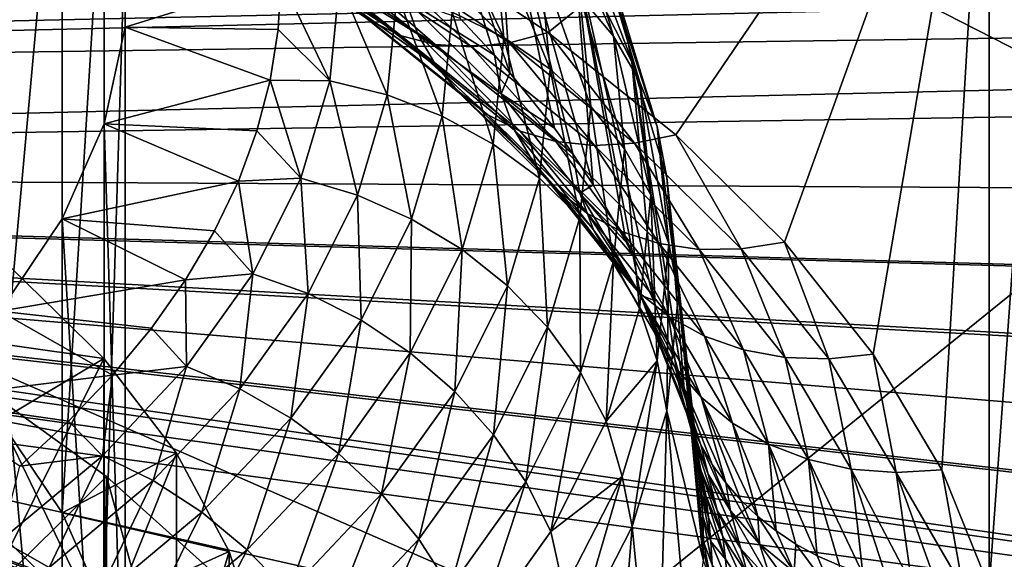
# Model space of a CAD drawing. Header units: metres. Extents: x -109 to 109, y -78 to 121.
# Tile 131 of 256: x -65.93 to -59.76, y -7.1 to -3.72. Entities that reach past the tile are written whole.
import ezdxf

# ---------------------------------------------------------------- set-up
doc = ezdxf.new("R2010")
doc.units = ezdxf.units.M
doc.layers.add('solid_508554_SW0001', color=7, linetype='CONTINUOUS')

msp = doc.modelspace()

# ---------------------------------------------------------------- linework, layer by layer
at = {"layer": 'solid_508554_SW0001'}
for points in [[(-81.14859, -11.530108, -20.201883), (-80.387276, 6.654893, -29.697725), (-43.466999, -12.188044, -21.341459)], [(-80.387276, 6.654893, -29.697725), (-47.181728, -3.838587, -25.541527), (-43.466999, -12.188044, -21.341459)], [(-80.387276, 6.654893, -29.697725), (-47.672459, -3.692732, -25.598148), (-47.181728, -3.838587, -25.541527)], [(-62.333652, -7.556811, -19.40036), (-80.598335, 0.425171, -22.83688), (-80.758621, -3.403568, -20.837589)], [(-62.333652, -7.556811, -19.40036), (-53.05484, -0.055749, -23.669857), (-80.598335, 0.425171, -22.83688)], [(-62.333652, -7.556811, -19.40036), (-43.350582, -7.888262, -19.974451), (-53.05484, -0.055749, -23.669857)], [(-66.049004, -6.231824, 8.406164), (-66.048996, -1.382096, 5.60614), (-65.660057, -1.959271, 4.606443)], [(-59.435467, -1.53535, 17.082304), (-59.852985, -7.273606, 7.201745), (-59.852985, -1.560634, 17.096903)], [(-59.651299, -7.505712, 6.786151), (-59.852985, -7.273606, 7.201745), (-59.435467, -1.53535, 17.082304)], [(-62.6152, -3.801442, 13.21571), (-63.524925, -3.199386, 14.2585), (-59.852985, -1.560634, 17.096903)], [(-61.816875, -4.441783, 12.106606), (-62.6152, -3.801442, 13.21571), (-59.852985, -1.560634, 17.096903)], [(-61.136341, -5.115273, 10.940087), (-61.816875, -4.441783, 12.106606), (-59.852985, -1.560634, 17.096903)], [(-60.579056, -5.816516, 9.725499), (-61.136341, -5.115273, 10.940087), (-59.852985, -1.560634, 17.096903)], [(-60.149502, -6.539879, 8.472597), (-60.579056, -5.816516, 9.725499), (-59.852985, -1.560634, 17.096903)], [(-60.149502, -6.539879, 8.472597), (-59.852985, -1.560634, 17.096903), (-59.852985, -7.273606, 7.201745)], [(-65.660057, -6.809017, 7.406437), (-66.049004, -6.231824, 8.406164), (-65.660057, -1.959271, 4.606443)], [(-65.660057, -6.809017, 7.406437), (-65.660057, -1.959271, 4.606443), (-65.398201, -2.554088, 3.57619)], [(-63.587231, -1.928333, 9.224251), (-62.953094, -3.943146, 9.318894), (-62.855282, -4.054193, 9.126554)], [(-62.952503, -2.588041, 8.081603), (-63.587231, -1.928333, 9.224251), (-62.855282, -4.054193, 9.126554)], [(-63.587231, -1.928333, 9.224251), (-63.168339, -3.714559, 9.714817), (-62.953094, -3.943146, 9.318894)], [(-65.398201, -7.403839, 6.376175), (-65.660057, -6.809017, 7.406437), (-65.398201, -2.554088, 3.57619)], [(-65.398201, -7.403839, 6.376175), (-65.398201, -2.554088, 3.57619), (-65.266502, -3.159574, 2.527458)], [(-62.952503, -2.588041, 8.081603), (-62.461716, -4.561466, 8.247932), (-62.333622, -4.754925, 7.912852)], [(-62.452209, -3.276009, 6.890007), (-62.952503, -2.588041, 8.081603), (-62.333622, -4.754925, 7.912852)], [(-62.952503, -2.588041, 8.081603), (-62.576809, -4.401275, 8.525391), (-62.461716, -4.561466, 8.247932)], [(-62.952503, -2.588041, 8.081603), (-62.855282, -4.054193, 9.126554), (-62.576809, -4.401275, 8.525391)], [(-80.703621, -3.532274, 19.71039), (-80.677933, -4.051526, 19.061102), (-25.053471, -2.827595, 21.021948)], [(-80.677933, -4.051526, 19.061102), (-80.67363, -4.132723, 18.948915), (-25.053471, -2.827595, 21.021948)], [(-80.67363, -4.132723, 18.948915), (-25.931858, -3.355873, 20.318785), (-25.053471, -2.827595, 21.021948)], [(-62.206291, -3.825855, 3.834454), (-62.416805, -3.572361, 3.664158), (-62.620579, -2.885503, 4.85383)], [(-62.413109, -3.128731, 5.04191), (-62.206291, -3.825855, 3.834454), (-62.620579, -2.885503, 4.85383)], [(-62.894382, -3.833349, 2.213185), (-63.21656, -3.674182, 2.12129), (-63.280521, -3.023179, 3.248859)], [(-62.9599, -3.166557, 3.368102), (-62.894382, -3.833349, 2.213185), (-63.280521, -3.023179, 3.248859)], [(-62.413109, -3.128731, 5.04191), (-62.25214, -3.400782, 5.235951), (-62.042957, -4.105873, 4.014699)], [(-62.413109, -3.128731, 5.04191), (-62.042957, -4.105873, 4.014699), (-62.206291, -3.825855, 3.834454)], [(-65.266502, -8.00932, 5.327451), (-65.398201, -7.403839, 6.376175), (-65.266502, -3.159574, 2.527458)], [(-65.266502, -3.76863, 1.472542), (-65.266502, -3.159574, 2.527458), (-64.290825, -3.464102, 2)], [(-65.266502, -8.00932, 5.327451), (-65.266502, -3.159574, 2.527458), (-65.266502, -3.76863, 1.472542)], [(-64.56546, -3.175313, 13.249306), (-63.728687, -3.729093, 12.290131), (-63.896065, -3.599635, 12.082531)], [(-64.56546, -3.175313, 13.249306), (-64.386192, -3.259992, 13.469678), (-63.728687, -3.729093, 12.290131)], [(-63.75259, -3.274645, 14.084212), (-63.524925, -3.199386, 14.2585), (-62.858818, -3.866143, 13.059707)], [(-62.858818, -3.866143, 13.059707), (-63.524925, -3.199386, 14.2585), (-62.6152, -3.801442, 13.21571)], [(-62.602947, -4.032045, 2.327902), (-62.894382, -3.833349, 2.213185), (-62.9599, -3.166557, 3.368102)], [(-62.669865, -3.350971, 3.507558), (-62.602947, -4.032045, 2.327902), (-62.9599, -3.166557, 3.368102)], [(-64.386192, -3.259992, 13.469678), (-63.536846, -3.822091, 12.496095), (-63.728687, -3.729093, 12.290131)], [(-64.386192, -3.259992, 13.469678), (-64.187996, -3.305289, 13.685412), (-63.536846, -3.822091, 12.496095)], [(-64.143356, -3.24345, 11.680606), (-63.43288, -3.813322, 10.693559), (-63.511635, -3.590986, 10.514011)], [(-64.143356, -3.24345, 11.680606), (-64.035309, -3.43656, 11.877857), (-63.43288, -3.813322, 10.693559)], [(-64.187996, -3.305289, 13.685412), (-63.324757, -3.876584, 12.6959), (-63.536846, -3.822091, 12.496095)], [(-64.187996, -3.305289, 13.685412), (-63.975239, -3.31021, 13.891768), (-63.324757, -3.876584, 12.6959)], [(-63.975239, -3.31021, 13.891768), (-63.75259, -3.274645, 14.084212), (-63.09708, -3.891377, 12.885157)], [(-63.975239, -3.31021, 13.891768), (-63.09708, -3.891377, 12.885157), (-63.324757, -3.876584, 12.6959)], [(-63.75259, -3.274645, 14.084212), (-62.858818, -3.866143, 13.059707), (-63.09708, -3.891377, 12.885157)], [(-62.452209, -3.276009, 6.890007), (-62.082962, -5.19929, 7.143189), (-61.955494, -5.478326, 6.659883)], [(-62.091263, -3.98545, 5.66122), (-62.452209, -3.276009, 6.890007), (-61.955494, -5.478326, 6.659883)], [(-62.452209, -3.276009, 6.890007), (-62.126343, -5.114245, 7.29049), (-62.082962, -5.19929, 7.143189)], [(-62.452209, -3.276009, 6.890007), (-62.333622, -4.754925, 7.912852), (-62.126343, -5.114245, 7.29049)], [(-62.153706, -3.664604, 5.485493), (-62.452209, -3.276009, 6.890007), (-62.091263, -3.98545, 5.66122)], [(-80.67363, -4.132723, 18.948915), (-80.643387, -4.656782, 18.134216), (-25.931858, -3.355873, 20.318785)], [(-80.643387, -4.656782, 18.134216), (-26.709761, -3.814027, 19.593912), (-25.931858, -3.355873, 20.318785)], [(-62.348663, -4.265898, 2.462917), (-62.602947, -4.032045, 2.327902), (-62.669865, -3.350971, 3.507558)], [(-62.416805, -3.572361, 3.664158), (-62.348663, -4.265898, 2.462917), (-62.669865, -3.350971, 3.507558)], [(-62.333652, -7.556811, -19.40036), (-80.758621, -3.403568, -20.837589), (-80.918915, -7.232305, -18.838299)], [(-64.035309, -3.43656, 11.877857), (-63.318623, -4.011415, 10.882179), (-63.43288, -3.813322, 10.693559)], [(-64.035309, -3.43656, 11.877857), (-63.896065, -3.599635, 12.082531), (-63.318623, -4.011415, 10.882179)], [(-62.25214, -3.400782, 5.235951), (-62.153706, -3.664604, 5.485493), (-61.93354, -4.390484, 4.228231)], [(-62.042957, -4.105873, 4.014699), (-62.25214, -3.400782, 5.235951), (-61.93354, -4.390484, 4.228231)], [(-65.266502, -3.76863, 1.472542), (-64.290825, -3.464102, 2), (-64.307426, -3.782317, 1.448835)], [(-63.984795, -4.103825, 0.946014), (-64.307426, -3.782317, 1.448835), (-64.290825, -3.464102, 2)], [(-63.984795, -4.103825, 0.946014), (-64.290825, -3.464102, 2), (-63.92424, -3.487505, 2.013512)], [(-63.62468, -4.192102, 0.956026), (-63.984795, -4.103825, 0.946014), (-63.92424, -3.487505, 2.013512)], [(-63.62468, -4.192102, 0.956026), (-63.92424, -3.487505, 2.013512), (-63.562382, -3.558048, 2.05424)], [(-63.280521, -4.325184, 0.993721), (-63.62468, -4.192102, 0.956026), (-63.562382, -3.558048, 2.05424)], [(-63.280521, -4.325184, 0.993721), (-63.562382, -3.558048, 2.05424), (-63.21656, -3.674182, 2.12129)], [(-62.137131, -4.529759, 2.615258), (-62.348663, -4.265898, 2.462917), (-62.416805, -3.572361, 3.664158)], [(-62.206291, -3.825855, 3.834454), (-62.137131, -4.529759, 2.615258), (-62.416805, -3.572361, 3.664158)], [(-63.896065, -3.599635, 12.082531), (-63.171375, -4.180912, 11.07573), (-63.318623, -4.011415, 10.882179)], [(-63.896065, -3.599635, 12.082531), (-63.728687, -3.729093, 12.290131), (-63.171375, -4.180912, 11.07573)], [(-63.511635, -3.590986, 10.514011), (-62.953094, -3.943146, 9.318894), (-63.168339, -3.714559, 9.714817)], [(-63.511635, -3.590986, 10.514011), (-62.909645, -4.186746, 9.482124), (-62.953094, -3.943146, 9.318894)], [(-63.511635, -3.590986, 10.514011), (-63.43288, -3.813322, 10.693559), (-62.909645, -4.186746, 9.482124)], [(-62.9599, -4.50014, 1.058267), (-63.280521, -4.325184, 0.993721), (-63.21656, -3.674182, 2.12129)], [(-62.9599, -4.50014, 1.058267), (-63.21656, -3.674182, 2.12129), (-62.894382, -3.833349, 2.213185)], [(-61.93354, -4.390484, 4.228231), (-62.153706, -3.664604, 5.485493), (-62.091263, -3.98545, 5.66122)], [(-63.728687, -3.729093, 12.290131), (-62.99437, -4.318089, 11.269959), (-63.171375, -4.180912, 11.07573)], [(-63.728687, -3.729093, 12.290131), (-63.536846, -3.822091, 12.496095), (-62.99437, -4.318089, 11.269959)], [(-27.869499, -4.950392, 17.625669), (-26.709761, -3.814027, 19.593912), (-80.643387, -4.656782, 18.134216)], [(-65.398201, -4.374115, 0.42381), (-65.266502, -3.76863, 1.472542), (-64.357361, -4.100534, 0.897666)], [(-65.266502, -8.618368, 4.272549), (-65.266502, -3.76863, 1.472542), (-65.398201, -4.374115, 0.42381)], [(-65.266502, -3.76863, 1.472542), (-64.307426, -3.782317, 1.448835), (-64.357361, -4.100534, 0.897666)], [(-65.266502, -8.618368, 4.272549), (-65.266502, -8.00932, 5.327451), (-65.266502, -3.76863, 1.472542)], [(-63.984795, -4.103825, 0.946014), (-64.357361, -4.100534, 0.897666), (-64.307426, -3.782317, 1.448835)], [(-63.536846, -3.822091, 12.496095), (-62.7915, -4.419934, 11.4606), (-62.99437, -4.318089, 11.269959)], [(-63.536846, -3.822091, 12.496095), (-63.324757, -3.876584, 12.6959), (-62.7915, -4.419934, 11.4606)], [(-63.43288, -3.813322, 10.693559), (-62.82724, -4.412695, 9.655415), (-62.909645, -4.186746, 9.482124)], [(-63.43288, -3.813322, 10.693559), (-63.318623, -4.011415, 10.882179), (-62.82724, -4.412695, 9.655415)], [(-62.858818, -3.866143, 13.059707), (-62.6152, -3.801442, 13.21571), (-62.07449, -4.495256, 11.970051)], [(-62.07449, -4.495256, 11.970051), (-62.6152, -3.801442, 13.21571), (-61.816875, -4.441783, 12.106606)], [(-63.324757, -3.876584, 12.6959), (-62.567215, -4.484209, 11.643464), (-62.7915, -4.419934, 11.4606)], [(-63.324757, -3.876584, 12.6959), (-63.09708, -3.891377, 12.885157), (-62.567215, -4.484209, 11.643464)], [(-63.09708, -3.891377, 12.885157), (-62.858818, -3.866143, 13.059707), (-62.32645, -4.509501, 11.814533)], [(-62.669865, -4.71312, 1.148246), (-62.9599, -4.50014, 1.058267), (-62.894382, -3.833349, 2.213185)], [(-62.669865, -4.71312, 1.148246), (-62.894382, -3.833349, 2.213185), (-62.602947, -4.032045, 2.327902)], [(-62.858818, -3.866143, 13.059707), (-62.07449, -4.495256, 11.970051), (-62.32645, -4.509501, 11.814533)], [(-62.206291, -3.825855, 3.834454), (-62.042957, -4.105873, 4.014699), (-61.973007, -4.81782, 2.78157)], [(-62.206291, -3.825855, 3.834454), (-61.973007, -4.81782, 2.78157), (-62.137131, -4.529759, 2.615258)], [(-63.09708, -3.891377, 12.885157), (-62.32645, -4.509501, 11.814533), (-62.567215, -4.484209, 11.643464)], [(-62.909645, -4.186746, 9.482124), (-62.855282, -4.054193, 9.126554), (-62.953094, -3.943146, 9.318894)], [(-62.091263, -3.98545, 5.66122), (-61.762249, -6.054242, 5.65787), (-61.761189, -6.058384, 5.650526)], [(-61.873253, -4.709335, 4.407414), (-62.091263, -3.98545, 5.66122), (-61.761189, -6.058384, 5.650526)], [(-62.091263, -3.98545, 5.66122), (-61.821507, -5.846245, 6.02263), (-61.762249, -6.054242, 5.65787)], [(-62.091263, -3.98545, 5.66122), (-61.955494, -5.478326, 6.659883), (-61.821507, -5.846245, 6.02263)], [(-61.93354, -4.390484, 4.228231), (-62.091263, -3.98545, 5.66122), (-61.873253, -4.709335, 4.407414)], [(-63.318623, -4.011415, 10.882179), (-62.707687, -4.616028, 9.834958), (-62.82724, -4.412695, 9.655415)], [(-63.318623, -4.011415, 10.882179), (-63.171375, -4.180912, 11.07573), (-62.707687, -4.616028, 9.834958)], [(-62.909645, -4.186746, 9.482124), (-62.576809, -4.401275, 8.525391), (-62.855282, -4.054193, 9.126554)], [(-62.416805, -4.959435, 1.261676), (-62.669865, -4.71312, 1.148246), (-62.602947, -4.032045, 2.327902)], [(-62.416805, -4.959435, 1.261676), (-62.602947, -4.032045, 2.327902), (-62.348663, -4.265898, 2.462917)], [(-65.398201, -4.374115, 0.42381), (-64.357361, -4.100534, 0.897666), (-64.440681, -4.41761, 0.348475)], [(-64.165878, -4.714209, -0.111203), (-64.440681, -4.41761, 0.348475), (-64.357361, -4.100534, 0.897666)], [(-63.984795, -4.103825, 0.946014), (-64.165878, -4.714209, -0.111203), (-64.357361, -4.100534, 0.897666)], [(-63.810974, -4.82005, -0.131611), (-64.165878, -4.714209, -0.111203), (-63.984795, -4.103825, 0.946014)], [(-63.62468, -4.192102, 0.956026), (-63.810974, -4.82005, -0.131611), (-63.984795, -4.103825, 0.946014)], [(-62.042957, -4.105873, 4.014699), (-61.93354, -4.390484, 4.228231), (-61.859901, -5.123741, 2.958193)], [(-61.973007, -4.81782, 2.78157), (-62.042957, -4.105873, 4.014699), (-61.859901, -5.123741, 2.958193)], [(-63.471798, -4.969917, -0.12299), (-63.810974, -4.82005, -0.131611), (-63.62468, -4.192102, 0.956026)], [(-63.280521, -4.325184, 0.993721), (-63.471798, -4.969917, -0.12299), (-63.62468, -4.192102, 0.956026)], [(-63.171375, -4.180912, 11.07573), (-62.553616, -4.792279, 10.01681), (-62.707687, -4.616028, 9.834958)], [(-63.171375, -4.180912, 11.07573), (-62.99437, -4.318089, 11.269959), (-62.553616, -4.792279, 10.01681)], [(-62.909645, -4.186746, 9.482124), (-62.461716, -4.561466, 8.247932), (-62.576809, -4.401275, 8.525391)], [(-62.909645, -4.186746, 9.482124), (-62.416691, -4.807049, 8.407728), (-62.461716, -4.561466, 8.247932)], [(-62.909645, -4.186746, 9.482124), (-62.82724, -4.412695, 9.655415), (-62.416691, -4.807049, 8.407728)], [(-62.99437, -4.318089, 11.269959), (-62.368408, -4.937576, 10.196978), (-62.553616, -4.792279, 10.01681)], [(-62.99437, -4.318089, 11.269959), (-62.7915, -4.419934, 11.4606), (-62.368408, -4.937576, 10.196978)], [(-62.206291, -5.233663, 1.396061), (-62.416805, -4.959435, 1.261676), (-62.348663, -4.265898, 2.462917)], [(-62.206291, -5.233663, 1.396061), (-62.348663, -4.265898, 2.462917), (-62.137131, -4.529759, 2.615258)], [(-65.660057, -4.968932, -0.606443), (-65.398201, -4.374115, 0.42381), (-64.557236, -4.732395, -0.196748)], [(-65.398201, -9.223849, 3.223825), (-65.398201, -4.374115, 0.42381), (-65.660057, -4.968932, -0.606443)], [(-65.398201, -4.374115, 0.42381), (-64.440681, -4.41761, 0.348475), (-64.557236, -4.732395, -0.196748)], [(-65.398201, -9.223849, 3.223825), (-65.266502, -8.618368, 4.272549), (-65.398201, -4.374115, 0.42381)], [(-63.155811, -5.160511, -0.085527), (-63.471798, -4.969917, -0.12299), (-63.280521, -4.325184, 0.993721)], [(-62.9599, -4.50014, 1.058267), (-63.155811, -5.160511, -0.085527), (-63.280521, -4.325184, 0.993721)], [(-64.165878, -4.714209, -0.111203), (-64.557236, -4.732395, -0.196748), (-64.440681, -4.41761, 0.348475)], [(-62.82724, -4.412695, 9.655415), (-62.331295, -5.036759, 8.574503), (-62.416691, -4.807049, 8.407728)], [(-62.82724, -4.412695, 9.655415), (-62.707687, -4.616028, 9.834958), (-62.331295, -5.036759, 8.574503)], [(-62.7915, -4.419934, 11.4606), (-62.156132, -5.048726, 10.371501), (-62.368408, -4.937576, 10.196978)], [(-62.7915, -4.419934, 11.4606), (-62.567215, -4.484209, 11.643464), (-62.156132, -5.048726, 10.371501)], [(-61.93354, -4.390484, 4.228231), (-61.873253, -4.709335, 4.407414), (-61.800343, -5.440467, 3.141055)], [(-61.859901, -5.123741, 2.958193), (-61.93354, -4.390484, 4.228231), (-61.800343, -5.440467, 3.141055)], [(-62.869976, -5.387636, -0.020049), (-63.155811, -5.160511, -0.085527), (-62.9599, -4.50014, 1.058267)], [(-62.669865, -4.71312, 1.148246), (-62.869976, -5.387636, -0.020049), (-62.9599, -4.50014, 1.058267)], [(-62.567215, -4.484209, 11.643464), (-61.921455, -5.123288, 10.536546), (-62.156132, -5.048726, 10.371501)], [(-62.567215, -4.484209, 11.643464), (-62.32645, -4.509501, 11.814533), (-61.921455, -5.123288, 10.536546)], [(-62.32645, -4.509501, 11.814533), (-62.07449, -4.495256, 11.970051), (-61.669529, -5.159625, 10.688487)], [(-62.07449, -4.495256, 11.970051), (-61.816875, -4.441783, 12.106606), (-61.405891, -5.156937, 10.823987)], [(-62.07449, -4.495256, 11.970051), (-61.405891, -5.156937, 10.823987), (-61.669529, -5.159625, 10.688487)], [(-61.405891, -5.156937, 10.823987), (-61.816875, -4.441783, 12.106606), (-61.136341, -5.115273, 10.940087)], [(-62.416691, -4.807049, 8.407728), (-62.333622, -4.754925, 7.912852), (-62.461716, -4.561466, 8.247932)], [(-62.32645, -4.509501, 11.814533), (-61.669529, -5.159625, 10.688487), (-61.921455, -5.123288, 10.536546)], [(-62.206291, -5.233663, 1.396061), (-62.137131, -4.529759, 2.615258), (-62.042957, -5.529768, 1.548441)], [(-62.042957, -5.529768, 1.548441), (-62.137131, -4.529759, 2.615258), (-61.973007, -4.81782, 2.78157)], [(-62.707687, -4.616028, 9.834958), (-62.207405, -5.245549, 8.744596), (-62.331295, -5.036759, 8.574503)], [(-62.707687, -4.616028, 9.834958), (-62.553616, -4.792279, 10.01681), (-62.207405, -5.245549, 8.744596)], [(-28.837818, -6.133173, 15.577032), (-80.643387, -4.656782, 18.134216), (-75.174637, -4.828542, 17.83672)], [(-28.837818, -6.133173, 15.577032), (-27.869499, -4.950392, 17.625669), (-80.643387, -4.656782, 18.134216)], [(-65.660057, -4.968932, -0.606443), (-64.557236, -4.732395, -0.196748), (-64.706665, -5.043747, -0.736026)], [(-64.465744, -5.31278, -1.147958), (-64.706665, -5.043747, -0.736026), (-64.557236, -4.732395, -0.196748)], [(-64.165878, -4.714209, -0.111203), (-64.465744, -5.31278, -1.147958), (-64.557236, -4.732395, -0.196748)], [(-64.119469, -5.435844, -1.198198), (-64.465744, -5.31278, -1.147958), (-64.165878, -4.714209, -0.111203)], [(-63.810974, -4.82005, -0.131611), (-64.119469, -5.435844, -1.198198), (-64.165878, -4.714209, -0.111203)], [(-62.620579, -5.646292, 0.072004), (-62.869976, -5.387636, -0.020049), (-62.669865, -4.71312, 1.148246)], [(-62.416805, -4.959435, 1.261676), (-62.620579, -5.646292, 0.072004), (-62.669865, -4.71312, 1.148246)], [(-61.873253, -4.709335, 4.407414), (-61.643654, -6.991478, 4.036532), (-61.800343, -5.440467, 3.141055)], [(-61.873253, -4.709335, 4.407414), (-61.647343, -6.830778, 4.30649), (-61.643654, -6.991478, 4.036532)], [(-61.873253, -4.709335, 4.407414), (-61.656124, -6.688881, 4.545003), (-61.647343, -6.830778, 4.30649)], [(-61.873253, -4.709335, 4.407414), (-61.663998, -6.602678, 4.69147), (-61.656124, -6.688881, 4.545003)], [(-61.873253, -4.709335, 4.407414), (-61.669579, -6.551661, 4.778931), (-61.663998, -6.602678, 4.69147)], [(-61.873253, -4.709335, 4.407414), (-61.689117, -6.40802, 5.028848), (-61.669579, -6.551661, 4.778931)], [(-61.873253, -4.709335, 4.407414), (-61.714867, -6.262493, 5.286973), (-61.689117, -6.40802, 5.028848)], [(-61.873253, -4.709335, 4.407414), (-61.761189, -6.058384, 5.650526), (-61.714867, -6.262493, 5.286973)], [(-62.553616, -4.792279, 10.01681), (-62.047745, -5.428833, 8.914268), (-62.207405, -5.245549, 8.744596)], [(-62.553616, -4.792279, 10.01681), (-62.368408, -4.937576, 10.196978), (-62.047745, -5.428833, 8.914268)], [(-62.416691, -4.807049, 8.407728), (-62.126343, -5.114245, 7.29049), (-62.333622, -4.754925, 7.912852)], [(-62.416691, -4.807049, 8.407728), (-62.082962, -5.19929, 7.143189), (-62.126343, -5.114245, 7.29049)], [(-62.416691, -4.807049, 8.407728), (-62.03672, -5.446919, 7.299441), (-62.082962, -5.19929, 7.143189)], [(-62.416691, -4.807049, 8.407728), (-62.331295, -5.036759, 8.574503), (-62.03672, -5.446919, 7.299441)], [(-29.605675, -7.352016, 13.465934), (-75.174637, -4.828542, 17.83672), (-73.862907, -4.929021, 17.662685)], [(-29.605675, -7.352016, 13.465934), (-28.837818, -6.133173, 15.577032), (-75.174637, -4.828542, 17.83672)], [(-63.78854, -5.602171, -1.218086), (-64.119469, -5.435844, -1.198198), (-63.810974, -4.82005, -0.131611)], [(-63.471798, -4.969917, -0.12299), (-63.78854, -5.602171, -1.218086), (-63.810974, -4.82005, -0.131611)], [(-62.042957, -5.529768, 1.548441), (-61.973007, -4.81782, 2.78157), (-61.933449, -5.856548, 1.688935)], [(-61.933449, -5.856548, 1.688935), (-61.973007, -4.81782, 2.78157), (-61.859901, -5.123741, 2.958193)], [(-30.520504, -9.864369, 9.114411), (-73.862907, -4.929021, 17.662685), (-72.57827, -5.095334, 17.374622)], [(-30.167873, -8.598626, 11.306744), (-29.605675, -7.352016, 13.465934), (-73.862907, -4.929021, 17.662685)], [(-30.520504, -9.864369, 9.114411), (-30.167873, -8.598626, 11.306744), (-73.862907, -4.929021, 17.662685)], [(-66.048996, -5.546107, -1.60614), (-65.660057, -4.968932, -0.606443), (-64.88842, -5.350576, -1.26747)], [(-65.660057, -9.818671, 2.193563), (-65.660057, -4.968932, -0.606443), (-66.048996, -5.546107, -1.60614)], [(-65.660057, -4.968932, -0.606443), (-64.706665, -5.043747, -0.736026), (-64.88842, -5.350576, -1.26747)], [(-65.660057, -9.818671, 2.193563), (-65.398201, -9.223849, 3.223825), (-65.660057, -4.968932, -0.606443)], [(-63.480236, -5.8081, -1.207184), (-63.78854, -5.602171, -1.218086), (-63.471798, -4.969917, -0.12299)], [(-63.155811, -5.160511, -0.085527), (-63.480236, -5.8081, -1.207184), (-63.471798, -4.969917, -0.12299)], [(-62.413109, -5.930787, 0.188605), (-62.620579, -5.646292, 0.072004), (-62.416805, -4.959435, 1.261676)], [(-62.206291, -5.233663, 1.396061), (-62.413109, -5.930787, 0.188605), (-62.416805, -4.959435, 1.261676)], [(-62.368408, -4.937576, 10.196978), (-61.85582, -5.582582, 9.079793), (-62.047745, -5.428833, 8.914268)], [(-62.368408, -4.937576, 10.196978), (-62.156132, -5.048726, 10.371501), (-61.85582, -5.582582, 9.079793)], [(-64.465744, -5.31278, -1.147958), (-64.88842, -5.350576, -1.26747), (-64.706665, -5.043747, -0.736026)], [(-62.331295, -5.036759, 8.574503), (-61.94902, -5.680509, 7.459496), (-62.03672, -5.446919, 7.299441)], [(-62.331295, -5.036759, 8.574503), (-62.207405, -5.245549, 8.744596), (-61.94902, -5.680509, 7.459496)], [(-62.156132, -5.048726, 10.371501), (-61.635845, -5.703422, 9.237535), (-61.85582, -5.582582, 9.079793)], [(-62.156132, -5.048726, 10.371501), (-61.921455, -5.123288, 10.536546), (-61.635845, -5.703422, 9.237535)], [(-30.661083, -11.140358, 6.904335), (-72.57827, -5.095334, 17.374622), (-71.333893, -5.325771, 16.975494)], [(-30.661083, -11.140358, 6.904335), (-30.520504, -9.864369, 9.114411), (-72.57827, -5.095334, 17.374622)], [(-61.405891, -5.156937, 10.823987), (-61.136341, -5.115273, 10.940087), (-60.858391, -5.845876, 9.63071)], [(-60.858391, -5.845876, 9.63071), (-61.136341, -5.115273, 10.940087), (-60.579056, -5.816516, 9.725499)], [(-63.201347, -6.049096, -1.165732), (-63.480236, -5.8081, -1.207184), (-63.155811, -5.160511, -0.085527)], [(-62.869976, -5.387636, -0.020049), (-63.201347, -6.049096, -1.165732), (-63.155811, -5.160511, -0.085527)], [(-61.933449, -5.856548, 1.688935), (-61.859901, -5.123741, 2.958193), (-61.8731, -6.17084, 1.876014)], [(-61.921455, -5.123288, 10.536546), (-61.392654, -5.788695, 9.384027), (-61.635845, -5.703422, 9.237535)], [(-61.921455, -5.123288, 10.536546), (-61.669529, -5.159625, 10.688487), (-61.392654, -5.788695, 9.384027)], [(-61.859901, -5.123741, 2.958193), (-61.800343, -5.440467, 3.141055), (-61.8731, -6.17084, 1.876014)], [(-61.669529, -5.159625, 10.688487), (-61.405891, -5.156937, 10.823987), (-61.131592, -5.83653, 9.516052)], [(-61.669529, -5.159625, 10.688487), (-61.131592, -5.83653, 9.516052), (-61.392654, -5.788695, 9.384027)], [(-61.405891, -5.156937, 10.823987), (-60.858391, -5.845876, 9.63071), (-61.131592, -5.83653, 9.516052)], [(-62.206291, -5.233663, 1.396061), (-62.25214, -6.234858, 0.327188), (-62.413109, -5.930787, 0.188605)], [(-62.206291, -5.233663, 1.396061), (-62.042957, -5.529768, 1.548441), (-62.25214, -6.234858, 0.327188)], [(-62.03672, -5.446919, 7.299441), (-61.955494, -5.478326, 6.659883), (-62.082962, -5.19929, 7.143189)], [(-65.400444, -5.8429, 9.079801), (-65.977798, -5.276343, 10.061106), (-66.560493, -5.679043, 9.363608)], [(-65.977798, -7.008394, 11.061106), (-65.977798, -5.276343, 10.061106), (-65.400444, -5.8429, 9.079801)], [(-62.207405, -5.245549, 8.744596), (-61.821789, -5.894928, 7.619839), (-61.94902, -5.680509, 7.459496)], [(-62.207405, -5.245549, 8.744596), (-62.047745, -5.428833, 8.914268), (-61.821789, -5.894928, 7.619839)], [(-30.661083, -11.140358, 6.904335), (-71.333893, -5.325771, 16.975494), (-70.14254, -5.617967, 16.469397)], [(-66.048996, -5.546107, -1.60614), (-64.88842, -5.350576, -1.26747), (-65.101952, -5.652046, -1.789631)], [(-64.881516, -5.893772, -2.154266), (-65.101952, -5.652046, -1.789631), (-64.88842, -5.350576, -1.26747)], [(-64.465744, -5.31278, -1.147958), (-64.881516, -5.893772, -2.154266), (-64.88842, -5.350576, -1.26747)], [(-64.547203, -6.033555, -2.233462), (-64.881516, -5.893772, -2.154266), (-64.465744, -5.31278, -1.147958)], [(-64.119469, -5.435844, -1.198198), (-64.547203, -6.033555, -2.233462), (-64.465744, -5.31278, -1.147958)], [(-62.958015, -6.319856, -1.094643), (-63.201347, -6.049096, -1.165732), (-62.869976, -5.387636, -0.020049)], [(-62.620579, -5.646292, 0.072004), (-62.958015, -6.319856, -1.094643), (-62.869976, -5.387636, -0.020049)], [(-64.227699, -6.215858, -2.281023), (-64.547203, -6.033555, -2.233462), (-64.119469, -5.435844, -1.198198)], [(-63.78854, -5.602171, -1.218086), (-64.227699, -6.215858, -2.281023), (-64.119469, -5.435844, -1.198198)], [(-62.047745, -5.428833, 8.914268), (-61.657822, -6.085465, 7.776947), (-61.821789, -5.894928, 7.619839)], [(-62.047745, -5.428833, 8.914268), (-61.85582, -5.582582, 9.079793), (-61.657822, -6.085465, 7.776947)], [(-62.03672, -5.446919, 7.299441), (-61.821507, -5.846245, 6.02263), (-61.955494, -5.478326, 6.659883)], [(-62.03672, -5.446919, 7.299441), (-61.800648, -5.986152, 6.107167), (-61.821507, -5.846245, 6.02263)], [(-62.03672, -5.446919, 7.299441), (-61.766563, -6.123041, 6.192347), (-61.800648, -5.986152, 6.107167)], [(-62.03672, -5.446919, 7.299441), (-61.94902, -5.680509, 7.459496), (-61.766563, -6.123041, 6.192347)], [(-61.645123, -7.100874, 3.849549), (-61.8731, -6.17084, 1.876014), (-61.800343, -5.440467, 3.141055)], [(-61.643959, -7.045593, 3.944589), (-61.645123, -7.100874, 3.849549), (-61.800343, -5.440467, 3.141055)], [(-61.643654, -6.991478, 4.036532), (-61.643959, -7.045593, 3.944589), (-61.800343, -5.440467, 3.141055)], [(-66.560471, -6.098874, -2.56356), (-66.048996, -5.546107, -1.60614), (-65.346695, -5.94743, -2.301251)], [(-66.049004, -10.395864, 1.193836), (-65.660057, -9.818671, 2.193563), (-66.048996, -5.546107, -1.60614)], [(-66.048996, -5.546107, -1.60614), (-65.101952, -5.652046, -1.789631), (-65.346695, -5.94743, -2.301251)], [(-62.25214, -6.234858, 0.327188), (-62.042957, -5.529768, 1.548441), (-61.933449, -5.856548, 1.688935)], [(-63.93005, -6.436671, -2.295901), (-64.227699, -6.215858, -2.281023), (-63.78854, -5.602171, -1.218086)], [(-63.480236, -5.8081, -1.207184), (-63.93005, -6.436671, -2.295901), (-63.78854, -5.602171, -1.218086)], [(-61.85582, -5.582582, 9.079793), (-61.460716, -6.247935, 7.927368), (-61.657822, -6.085465, 7.776947)], [(-61.85582, -5.582582, 9.079793), (-61.635845, -5.703422, 9.237535), (-61.460716, -6.247935, 7.927368)], [(-30.661083, -11.140358, 6.904335), (-70.14254, -5.617967, 16.469397), (-69.016418, -5.968924, 15.86152)], [(-64.881516, -5.893772, -2.154266), (-65.346695, -5.94743, -2.301251), (-65.101952, -5.652046, -1.789631)], [(-62.755592, -6.614419, -0.99548), (-62.958015, -6.319856, -1.094643), (-62.620579, -5.646292, 0.072004)], [(-62.413109, -5.930787, 0.188605), (-62.755592, -6.614419, -0.99548), (-62.620579, -5.646292, 0.072004)], [(-65.400444, -5.8429, 9.079801), (-66.560493, -5.679043, 9.363608), (-66.049004, -6.231824, 8.406164)], [(-61.94902, -5.680509, 7.459496), (-61.71949, -6.255982, 6.277591), (-61.766563, -6.123041, 6.192347)], [(-61.94902, -5.680509, 7.459496), (-61.659744, -6.384073, 6.362319), (-61.71949, -6.255982, 6.277591)], [(-61.94902, -5.680509, 7.459496), (-61.821789, -5.894928, 7.619839), (-61.659744, -6.384073, 6.362319)], [(-61.635845, -5.703422, 9.237535), (-61.234806, -6.378769, 8.067799), (-61.460716, -6.247935, 7.927368)], [(-61.635845, -5.703422, 9.237535), (-61.392654, -5.788695, 9.384027), (-61.234806, -6.378769, 8.067799)], [(-61.392654, -5.788695, 9.384027), (-60.985058, -6.475092, 8.195153), (-61.234806, -6.378769, 8.067799)], [(-61.392654, -5.788695, 9.384027), (-61.131592, -5.83653, 9.516052), (-60.985058, -6.475092, 8.195153)], [(-64.944695, -6.436525, 8.051612), (-65.400444, -5.8429, 9.079801), (-66.049004, -6.231824, 8.406164)], [(-65.400444, -7.574951, 10.079801), (-65.977798, -7.008394, 11.061106), (-65.400444, -5.8429, 9.079801)], [(-65.400444, -7.574951, 10.079801), (-65.400444, -5.8429, 9.079801), (-64.944695, -6.436525, 8.051612)], [(-63.660797, -6.691131, -2.27777), (-63.93005, -6.436671, -2.295901), (-63.480236, -5.8081, -1.207184)], [(-63.201347, -6.049096, -1.165732), (-63.660797, -6.691131, -2.27777), (-63.480236, -5.8081, -1.207184)], [(-62.25214, -6.234858, 0.327188), (-61.933449, -5.856548, 1.688935), (-62.153347, -6.581992, 0.432429)], [(-61.933449, -5.856548, 1.688935), (-62.09066, -6.893987, 0.623486), (-62.153347, -6.581992, 0.432429)], [(-61.933449, -5.856548, 1.688935), (-61.8731, -6.17084, 1.876014), (-62.09066, -6.893987, 0.623486)], [(-61.800648, -5.986152, 6.107167), (-61.762249, -6.054242, 5.65787), (-61.821507, -5.846245, 6.02263)], [(-61.131592, -5.83653, 9.516052), (-60.716949, -6.534788, 8.306634), (-60.985058, -6.475092, 8.195153)], [(-61.131592, -5.83653, 9.516052), (-60.858391, -5.845876, 9.63071), (-60.716949, -6.534788, 8.306634)], [(-60.858391, -5.845876, 9.63071), (-60.579056, -5.816516, 9.725499), (-60.436375, -6.556546, 8.399793)], [(-60.858391, -5.845876, 9.63071), (-60.436375, -6.556546, 8.399793), (-60.716949, -6.534788, 8.306634)], [(-60.436375, -6.556546, 8.399793), (-60.579056, -5.816516, 9.725499), (-60.149502, -6.539879, 8.472597)], [(-64.881516, -5.893772, -2.154266), (-65.409172, -6.451591, -3.120436), (-65.346695, -5.94743, -2.301251)], [(-65.090042, -6.607424, -3.227433), (-65.409172, -6.451591, -3.120436), (-64.881516, -5.893772, -2.154266)], [(-64.547203, -6.033555, -2.233462), (-65.090042, -6.607424, -3.227433), (-64.881516, -5.893772, -2.154266)], [(-61.821789, -5.894928, 7.619839), (-61.58773, -6.506444, 6.445958), (-61.659744, -6.384073, 6.362319)], [(-61.821789, -5.894928, 7.619839), (-61.503944, -6.622265, 6.527938), (-61.58773, -6.506444, 6.445958)], [(-61.821789, -5.894928, 7.619839), (-61.657822, -6.085465, 7.776947), (-61.503944, -6.622265, 6.527938)], [(-32.013893, -19.892815, -8.255366), (-69.016418, -5.968924, 15.86152), (-67.967072, -6.375046, 15.158096)], [(-30.661083, -11.140358, 6.904335), (-69.016418, -5.968924, 15.86152), (-32.013893, -19.892815, -8.255366)], [(-66.560471, -6.098874, -2.56356), (-65.346695, -5.94743, -2.301251), (-65.622047, -6.236015, -2.801095)], [(-65.409172, -6.451591, -3.120436), (-65.622047, -6.236015, -2.801095), (-65.346695, -5.94743, -2.301251)], [(-62.413109, -5.930787, 0.188605), (-62.598534, -6.926302, -0.870428), (-62.755592, -6.614419, -0.99548)], [(-62.413109, -5.930787, 0.188605), (-62.25214, -6.234858, 0.327188), (-62.598534, -6.926302, -0.870428)], [(-65.382797, -6.581152, 11.801109), (-66.140877, -7.335612, 13.494348), (-66.140854, -6.036591, 12.744317)], [(-66.140854, -6.036591, 12.744317), (-65.977798, -7.008394, 11.061106), (-65.400444, -7.574951, 10.079801)], [(-65.382797, -6.581152, 11.801109), (-66.140854, -6.036591, 12.744317), (-65.400444, -7.574951, 10.079801)], [(-64.785049, -6.805067, -3.301563), (-65.090042, -6.607424, -3.227433), (-64.547203, -6.033555, -2.233462)], [(-64.227699, -6.215858, -2.281023), (-64.785049, -6.805067, -3.301563), (-64.547203, -6.033555, -2.233462)], [(-61.711494, -6.317044, 5.814198), (-61.762249, -6.054242, 5.65787), (-61.800648, -5.986152, 6.107167)], [(-61.711494, -6.317044, 5.814198), (-61.800648, -5.986152, 6.107167), (-61.766563, -6.123041, 6.192347)], [(-66.560471, -6.098874, -2.56356), (-65.622047, -6.236015, -2.801095), (-65.927277, -6.517026, -3.287821)], [(-63.425869, -6.973639, -2.227028), (-63.660797, -6.691131, -2.27777), (-63.201347, -6.049096, -1.165732)], [(-62.958015, -6.319856, -1.094643), (-63.425869, -6.973639, -2.227028), (-63.201347, -6.049096, -1.165732)], [(-61.762249, -6.054242, 5.65787), (-61.714867, -6.262493, 5.286973), (-61.761189, -6.058384, 5.650526)], [(-61.661366, -6.53544, 5.446241), (-61.714867, -6.262493, 5.286973), (-61.762249, -6.054242, 5.65787)], [(-61.711494, -6.317044, 5.814198), (-61.661366, -6.53544, 5.446241), (-61.762249, -6.054242, 5.65787)], [(-61.657822, -6.085465, 7.776947), (-61.408947, -6.730749, 6.607704), (-61.503944, -6.622265, 6.527938)], [(-61.657822, -6.085465, 7.776947), (-61.303387, -6.831159, 6.684714), (-61.408947, -6.730749, 6.607704)], [(-61.657822, -6.085465, 7.776947), (-61.460716, -6.247935, 7.927368), (-61.303387, -6.831159, 6.684714)], [(-61.614548, -6.566781, 5.969637), (-61.766563, -6.123041, 6.192347), (-61.71949, -6.255982, 6.277591)], [(-61.711494, -6.317044, 5.814198), (-61.766563, -6.123041, 6.192347), (-61.614548, -6.566781, 5.969637)], [(-64.500916, -7.04017, -3.341193), (-64.785049, -6.805067, -3.301563), (-64.227699, -6.215858, -2.281023)], [(-63.93005, -6.436671, -2.295901), (-64.500916, -7.04017, -3.341193), (-64.227699, -6.215858, -2.281023)], [(-61.935963, -8.459107, 1.497018), (-62.09066, -6.893987, 0.623486), (-61.8731, -6.17084, 1.876014)], [(-61.727966, -7.78334, 2.667482), (-61.935963, -8.459107, 1.497018), (-61.8731, -6.17084, 1.876014)], [(-61.645123, -7.100874, 3.849549), (-61.727966, -7.78334, 2.667482), (-61.8731, -6.17084, 1.876014)], [(-64.944695, -6.436525, 8.051612), (-66.049004, -6.231824, 8.406164), (-65.660057, -6.809017, 7.406437)], [(-65.409172, -6.451591, -3.120436), (-65.927277, -6.517026, -3.287821), (-65.622047, -6.236015, -2.801095)], [(-62.598534, -6.926302, -0.870428), (-62.25214, -6.234858, 0.327188), (-62.153347, -6.581992, 0.432429)], [(-61.614548, -6.566781, 5.969637), (-61.71949, -6.255982, 6.277591), (-61.659744, -6.384073, 6.362319)], [(-61.629246, -6.700438, 5.208433), (-61.689117, -6.40802, 5.028848), (-61.714867, -6.262493, 5.286973)], [(-61.629246, -6.700438, 5.208433), (-61.714867, -6.262493, 5.286973), (-61.661366, -6.53544, 5.446241)], [(-61.460716, -6.247935, 7.927368), (-61.187977, -6.922814, 6.758445), (-61.303387, -6.831159, 6.684714)], [(-61.460716, -6.247935, 7.927368), (-61.234806, -6.378769, 8.067799), (-61.187977, -6.922814, 6.758445)], [(-63.230438, -7.277975, -2.144792), (-63.425869, -6.973639, -2.227028), (-62.958015, -6.319856, -1.094643)], [(-62.755592, -6.614419, -0.99548), (-63.230438, -7.277975, -2.144792), (-62.958015, -6.319856, -1.094643)], [(-61.711494, -6.317044, 5.814198), (-61.558273, -6.795009, 5.603496), (-61.661366, -6.53544, 5.446241)], [(-61.711494, -6.317044, 5.814198), (-61.614548, -6.566781, 5.969637), (-61.558273, -6.795009, 5.603496)], [(-67.967072, -6.375046, 15.158096), (-40.819912, -18.620466, -6.051592), (-38.54715, -18.801575, -6.365283)], [(-67.967072, -6.375046, 15.158096), (-67.005272, -6.83217, 14.366333), (-40.819912, -18.620466, -6.051592)], [(-67.967072, -6.375046, 15.158096), (-38.54715, -18.801575, -6.365283), (-36.31208, -19.075319, -6.839421)], [(-67.967072, -6.375046, 15.158096), (-36.31208, -19.075319, -6.839421), (-34.129406, -19.439884, -7.470868)], [(-67.967072, -6.375046, 15.158096), (-34.129406, -19.439884, -7.470868), (-32.013893, -19.892815, -8.255366)], [(-61.611977, -6.837376, 4.950316), (-61.669579, -6.551661, 4.778931), (-61.689117, -6.40802, 5.028848)], [(-61.629246, -6.700438, 5.208433), (-61.611977, -6.837376, 4.950316), (-61.689117, -6.40802, 5.028848)], [(-61.47374, -6.797592, 6.120729), (-61.659744, -6.384073, 6.362319), (-61.58773, -6.506444, 6.445958)], [(-61.614548, -6.566781, 5.969637), (-61.659744, -6.384073, 6.362319), (-61.47374, -6.797592, 6.120729)], [(-61.234806, -6.378769, 8.067799), (-61.063507, -7.005092, 6.828397), (-61.187977, -6.922814, 6.758445)], [(-61.234806, -6.378769, 8.067799), (-60.93082, -7.077434, 6.894094), (-61.063507, -7.005092, 6.828397)], [(-61.234806, -6.378769, 8.067799), (-60.985058, -6.475092, 8.195153), (-60.93082, -7.077434, 6.894094)], [(-65.409172, -6.451591, -3.120436), (-66.04364, -6.980864, -4.037164), (-65.927277, -6.517026, -3.287821)], [(-65.742767, -7.151926, -4.170539), (-66.04364, -6.980864, -4.037164), (-65.409172, -6.451591, -3.120436)], [(-65.090042, -6.607424, -3.227433), (-65.742767, -7.151926, -4.170539), (-65.409172, -6.451591, -3.120436)], [(-64.615532, -7.050728, 6.987781), (-64.944695, -6.436525, 8.051612), (-65.660057, -6.809017, 7.406437)], [(-64.944695, -8.168576, 9.051612), (-65.400444, -7.574951, 10.079801), (-64.944695, -6.436525, 8.051612)], [(-64.944695, -8.168576, 9.051612), (-64.944695, -6.436525, 8.051612), (-64.615532, -7.050728, 6.987781)], [(-64.243896, -7.307558, -3.345452), (-64.500916, -7.04017, -3.341193), (-63.93005, -6.436671, -2.295901)], [(-63.660797, -6.691131, -2.27777), (-64.243896, -7.307558, -3.345452), (-63.93005, -6.436671, -2.295901)], [(-60.985058, -6.475092, 8.195153), (-60.790813, -7.139349, 6.955091), (-60.93082, -7.077434, 6.894094)], [(-60.985058, -6.475092, 8.195153), (-60.64444, -7.190417, 7.010974), (-60.790813, -7.139349, 6.955091)], [(-60.985058, -6.475092, 8.195153), (-60.716949, -6.534788, 8.306634), (-60.64444, -7.190417, 7.010974)], [(-61.521149, -6.960263, 5.366072), (-61.661366, -6.53544, 5.446241), (-61.558273, -6.795009, 5.603496)], [(-61.629246, -6.700438, 5.208433), (-61.661366, -6.53544, 5.446241), (-61.521149, -6.960263, 5.366072)], [(-61.47374, -6.797592, 6.120729), (-61.58773, -6.506444, 6.445958), (-61.503944, -6.622265, 6.527938)], [(-60.716949, -6.534788, 8.306634), (-60.492695, -7.23029, 7.061363), (-60.64444, -7.190417, 7.010974)], [(-60.716949, -6.534788, 8.306634), (-60.336609, -7.258699, 7.105916), (-60.492695, -7.23029, 7.061363)], [(-60.716949, -6.534788, 8.306634), (-60.436375, -6.556546, 8.399793), (-60.336609, -7.258699, 7.105916)], [(-65.382797, -6.581152, 11.801109), (-65.382774, -7.880209, 12.551078), (-66.140877, -7.335612, 13.494348)], [(-65.382797, -6.581152, 11.801109), (-65.400444, -7.574951, 10.079801), (-64.944695, -8.168576, 9.051612)], [(-64.738792, -7.161282, 10.796297), (-65.382774, -7.880209, 12.551078), (-65.382797, -6.581152, 11.801109)], [(-64.738792, -7.161282, 10.796297), (-65.382797, -6.581152, 11.801109), (-64.944695, -8.168576, 9.051612)], [(-62.598534, -6.926302, -0.870428), (-62.153347, -6.581992, 0.432429), (-62.517387, -7.292784, -0.7987)], [(-62.153347, -6.581992, 0.432429), (-62.450859, -7.602734, -0.6041), (-62.517387, -7.292784, -0.7987)], [(-62.153347, -6.581992, 0.432429), (-62.09066, -6.893987, 0.623486), (-62.450859, -7.602734, -0.6041)], [(-61.669579, -6.551661, 4.778931), (-61.656124, -6.688881, 4.545003), (-61.663998, -6.602678, 4.69147)], [(-61.611977, -6.837376, 4.950316), (-61.656124, -6.688881, 4.545003), (-61.669579, -6.551661, 4.778931)], [(-61.614548, -6.566781, 5.969637), (-61.408279, -7.034532, 5.754701), (-61.558273, -6.795009, 5.603496)], [(-61.614548, -6.566781, 5.969637), (-61.47374, -6.797592, 6.120729), (-61.408279, -7.034532, 5.754701)], [(-60.436375, -6.556546, 8.399793), (-60.149502, -6.539879, 8.472597), (-60.015663, -7.280431, 7.176345)], [(-60.436375, -6.556546, 8.399793), (-60.177235, -7.275451, 7.14433), (-60.336609, -7.258699, 7.105916)], [(-60.436375, -6.556546, 8.399793), (-60.015663, -7.280431, 7.176345), (-60.177235, -7.275451, 7.14433)], [(-60.015663, -7.280431, 7.176345), (-60.149502, -6.539879, 8.472597), (-59.852985, -7.273606, 7.201745)], [(-65.455223, -7.364124, -4.269877), (-65.742767, -7.151926, -4.170539), (-65.090042, -6.607424, -3.227433)], [(-64.785049, -6.805067, -3.301563), (-65.455223, -7.364124, -4.269877), (-65.090042, -6.607424, -3.227433)], [(-62.755592, -6.614419, -0.99548), (-63.078808, -7.59744, -2.032873), (-63.230438, -7.277975, -2.144792)], [(-62.755592, -6.614419, -0.99548), (-62.598534, -6.926302, -0.870428), (-63.078808, -7.59744, -2.032873)], [(-61.292454, -7.003941, 6.263851), (-61.503944, -6.622265, 6.527938), (-61.408947, -6.730749, 6.607704)], [(-61.47374, -6.797592, 6.120729), (-61.503944, -6.622265, 6.527938), (-61.292454, -7.003941, 6.263851)], [(-64.019638, -7.601345, -3.314246), (-64.243896, -7.307558, -3.345452), (-63.660797, -6.691131, -2.27777)], [(-63.425869, -6.973639, -2.227028), (-64.019638, -7.601345, -3.314246), (-63.660797, -6.691131, -2.27777)], [(-61.596313, -6.9893, 4.701481), (-61.647343, -6.830778, 4.30649), (-61.656124, -6.688881, 4.545003)], [(-61.611977, -6.837376, 4.950316), (-61.596313, -6.9893, 4.701481), (-61.656124, -6.688881, 4.545003)], [(-61.629246, -6.700438, 5.208433), (-61.504631, -7.099103, 5.10953), (-61.611977, -6.837376, 4.950316)], [(-61.629246, -6.700438, 5.208433), (-61.521149, -6.960263, 5.366072), (-61.504631, -7.099103, 5.10953)], [(-61.292454, -7.003941, 6.263851), (-61.408947, -6.730749, 6.607704), (-61.303387, -6.831159, 6.684714)], [(-67.005272, -6.83217, 14.366333), (-43.110828, -18.533325, -5.900661), (-40.819912, -18.620466, -6.051592)], [(-67.005272, -6.83217, 14.366333), (-66.140877, -7.335612, 13.494348), (-43.110828, -18.533325, -5.900661)], [(-64.615532, -7.050728, 6.987781), (-65.660057, -6.809017, 7.406437), (-65.398201, -7.403839, 6.376175)], [(-65.18734, -7.612786, -4.332994), (-65.455223, -7.364124, -4.269877), (-64.785049, -6.805067, -3.301563)], [(-64.500916, -7.04017, -3.341193), (-65.18734, -7.612786, -4.332994), (-64.785049, -6.805067, -3.301563)], [(-61.588192, -7.135254, 4.451877), (-61.643654, -6.991478, 4.036532), (-61.647343, -6.830778, 4.30649)], [(-61.596313, -6.9893, 4.701481), (-61.588192, -7.135254, 4.451877), (-61.647343, -6.830778, 4.30649)], [(-61.611977, -6.837376, 4.950316), (-61.504631, -7.099103, 5.10953), (-61.596313, -6.9893, 4.701481)], [(-61.365768, -7.199694, 5.516321), (-61.558273, -6.795009, 5.603496), (-61.408279, -7.034532, 5.754701)], [(-61.521149, -6.960263, 5.366072), (-61.558273, -6.795009, 5.603496), (-61.365768, -7.199694, 5.516321)], [(-61.47374, -6.797592, 6.120729), (-61.215233, -7.247858, 5.895973), (-61.408279, -7.034532, 5.754701)], [(-61.47374, -6.797592, 6.120729), (-61.292454, -7.003941, 6.263851), (-61.215233, -7.247858, 5.895973)], [(-61.075035, -7.18088, 6.395571), (-61.303387, -6.831159, 6.684714), (-61.187977, -6.922814, 6.758445)], [(-61.292454, -7.003941, 6.263851), (-61.303387, -6.831159, 6.684714), (-61.075035, -7.18088, 6.395571)], [(-62.267342, -9.122451, 0.348075), (-62.450859, -7.602734, -0.6041), (-62.09066, -6.893987, 0.623486)], [(-61.935963, -8.459107, 1.497018), (-62.267342, -9.122451, 0.348075), (-62.09066, -6.893987, 0.623486)], [(-63.078808, -7.59744, -2.032873), (-62.598534, -6.926302, -0.870428), (-62.517387, -7.292784, -0.7987)], [(-61.521149, -6.960263, 5.366072), (-61.349239, -7.340888, 5.260416), (-61.504631, -7.099103, 5.10953)], [(-61.521149, -6.960263, 5.366072), (-61.365768, -7.199694, 5.516321), (-61.349239, -7.340888, 5.260416)], [(-61.075035, -7.18088, 6.395571), (-61.187977, -6.922814, 6.758445), (-61.063507, -7.005092, 6.828397)], [(-65.742767, -7.151926, -4.170539), (-66.499084, -7.661818, -5.053696), (-66.04364, -6.980864, -4.037164)], [(-63.83308, -7.915063, -3.248262), (-64.019638, -7.601345, -3.314246), (-63.425869, -6.973639, -2.227028)], [(-63.230438, -7.277975, -2.144792), (-63.83308, -7.915063, -3.248262), (-63.425869, -6.973639, -2.227028)], [(-61.593693, -7.251717, 4.190012), (-61.643959, -7.045593, 3.944589), (-61.643654, -6.991478, 4.036532)], [(-61.588192, -7.135254, 4.451877), (-61.593693, -7.251717, 4.190012), (-61.643654, -6.991478, 4.036532)], [(-61.596313, -6.9893, 4.701481), (-61.489769, -7.24755, 4.858829), (-61.588192, -7.135254, 4.451877)], [(-61.504631, -7.099103, 5.10953), (-61.489769, -7.24755, 4.858829), (-61.596313, -6.9893, 4.701481)], [(-61.292454, -7.003941, 6.263851), (-60.984089, -7.429508, 6.023685), (-61.215233, -7.247858, 5.895973)], [(-61.292454, -7.003941, 6.263851), (-61.075035, -7.18088, 6.395571), (-60.984089, -7.429508, 6.023685)], [(-61.075035, -7.18088, 6.395571), (-61.063507, -7.005092, 6.828397), (-60.826698, -7.324166, 6.512729)], [(-60.826698, -7.324166, 6.512729), (-61.063507, -7.005092, 6.828397), (-60.93082, -7.077434, 6.894094)], [(-64.416565, -7.678792, 5.899942), (-64.615532, -7.050728, 6.987781), (-65.398201, -7.403839, 6.376175)], [(-64.945023, -7.89244, -4.358497), (-65.18734, -7.612786, -4.332994), (-64.500916, -7.04017, -3.341193)], [(-64.243896, -7.307558, -3.345452), (-64.945023, -7.89244, -4.358497), (-64.500916, -7.04017, -3.341193)], [(-64.615532, -8.782779, 7.987781), (-64.944695, -8.168576, 9.051612), (-64.615532, -7.050728, 6.987781)], [(-64.615532, -8.782779, 7.987781), (-64.615532, -7.050728, 6.987781), (-64.416565, -7.678792, 5.899942)], [(-61.593693, -7.251717, 4.190012), (-61.645123, -7.100874, 3.849549), (-61.643959, -7.045593, 3.944589)], [(-61.167152, -7.412501, 5.655272), (-61.408279, -7.034532, 5.754701), (-61.215233, -7.247858, 5.895973)], [(-61.365768, -7.199694, 5.516321), (-61.408279, -7.034532, 5.754701), (-61.167152, -7.412501, 5.655272)], [(-60.826698, -7.324166, 6.512729), (-60.93082, -7.077434, 6.894094), (-60.790813, -7.139349, 6.955091)], [(-61.504631, -7.099103, 5.10953), (-61.349239, -7.340888, 5.260416), (-61.489769, -7.24755, 4.858829)]]:
    msp.add_3dface(points, dxfattribs=at)

doc.saveas('drawing.dxf')
